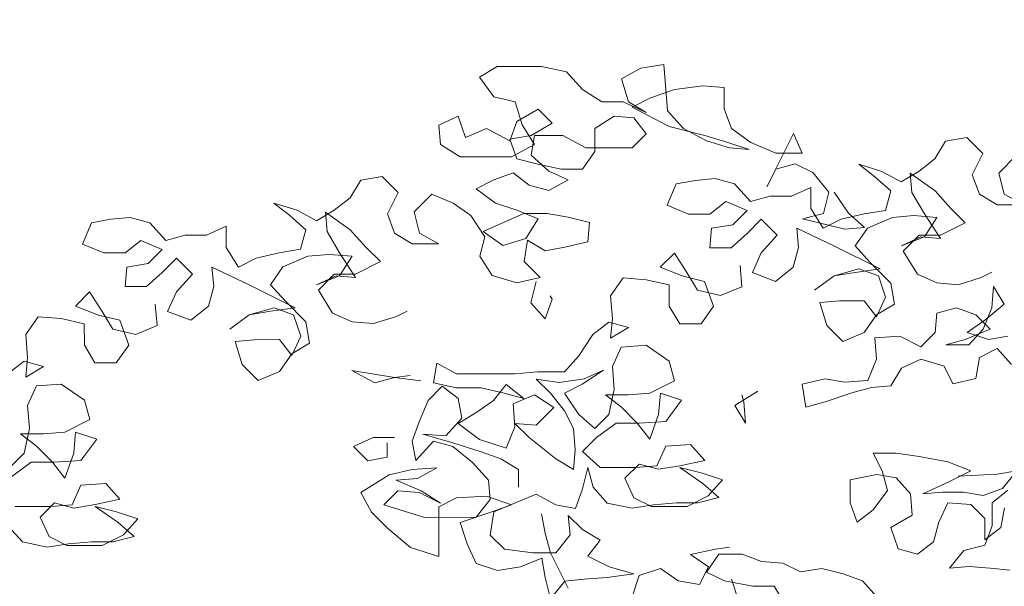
# Model space of a CAD drawing. Header units: millimetres. Extents: x -409347 to -76892, y 286088 to 1850972.
# Tile 32 of 256: x -228665 to -224092, y 420982 to 423615. Entities that reach past the tile are written whole.
import ezdxf

# ---------------------------------------------------------------- set-up
doc = ezdxf.new("R2010")
doc.units = ezdxf.units.MM
doc.linetypes.add('DGN Style 2', pattern=[3.08948, 1.853688, -1.235792])
for name, color, linetype, lineweight in [('a_drzewa', 7, 'Continuous', 0), ('A_P_WAND_BET_A_X', 25, 'Continuous', 0), ('A_P_WAND_BET_V_X', 131, 'DGN Style 2', 0)]:
    doc.layers.add(name, color=color, linetype=linetype, lineweight=lineweight)

msp = doc.modelspace()

# ---------------------------------------------------------------- linework, layer by layer
at = {"layer": 'a_drzewa', "ltscale": 1024}
for p, q in [((-226446.9, 423397.4), (-226529.2, 423347.9)), ((-226241.1, 423397.5), (-226446.9, 423397.4)), ((-226125.7, 423372.9), (-226241.1, 423397.5)), ((-225672.8, 423406.3), (-225779.9, 423389.7)), ((-225664.5, 423291), (-225672.8, 423406.3)), ((-226529.2, 423347.9), (-226463.3, 423257.3)), ((-226051.5, 423290.7), (-226125.7, 423372.9)), ((-225779.9, 423389.7), (-225870.4, 423340.2)), ((-225870.4, 423340.2), (-225837.4, 423233.2)), ((-225491.6, 423307.6), (-225623.3, 423291)), ((-225392.7, 423299.5), (-225491.6, 423307.6)), ((-226463.3, 423257.3), (-226364.4, 423232.7)), ((-225960.9, 423233.1), (-226051.5, 423290.7)), ((-225623.3, 423291), (-225738.6, 423249.8)), ((-225656.2, 423192.2), (-225664.5, 423291)), ((-225392.6, 423200.7), (-225392.7, 423299.5)), ((-226364.4, 423232.7), (-226331.4, 423125.7)), ((-225862.1, 423233.2), (-225960.9, 423233.1)), ((-225755, 423183.9), (-225862.1, 423233.2)), ((-225837.4, 423233.2), (-225755, 423183.9)), ((-225738.6, 423249.8), (-225820.9, 423208.5)), ((-226718.5, 423125.3), (-226627.9, 423166.6)), ((-226627.9, 423166.6), (-226594.9, 423067.8)), ((-226356.1, 423142.1), (-226257.3, 423199.9)), ((-226257.3, 423199.9), (-226191.4, 423134.1)), ((-225993.7, 423109.5), (-225903.2, 423167.3)), ((-225903.2, 423167.3), (-225812.6, 423159.1)), ((-225820.9, 423208.5), (-225647.9, 423118.1)), ((-225582, 423109.9), (-225656.2, 423192.2)), ((-225359.6, 423110.1), (-225392.6, 423200.7)), ((-226710.1, 423034.8), (-226718.5, 423125.3)), ((-226389, 423051.5), (-226356.1, 423142.1)), ((-226331.4, 423125.7), (-226273.7, 423035.2)), ((-226191.4, 423134.1), (-226290.2, 423076.3)), ((-225812.6, 423159.1), (-225754.9, 423085)), ((-226594.9, 423067.8), (-226496.1, 423109.1)), ((-226496.1, 423109.1), (-226389, 423051.5)), ((-226290.2, 423076.3), (-226389, 423059.8)), ((-226273.7, 423076.3), (-226290.1, 422985.7)), ((-226141.9, 423076.5), (-226273.7, 423076.3)), ((-226034.8, 423018.9), (-226141.9, 423076.5)), ((-225993.6, 423002.5), (-225993.7, 423109.5)), ((-225754.9, 423085), (-225820.7, 423019.1)), ((-225647.9, 423118.1), (-225483.1, 423077.1)), ((-225474.9, 423052.4), (-225582, 423109.9)), ((-225483.1, 423077.1), (-225376, 423044.2)), ((-225269, 423044.3), (-225359.6, 423110.1)), ((-225194.7, 422838.5), (-225071.4, 423085.7)), ((-225071.4, 423085.7), (-225030.1, 422995.1)), ((-226619.5, 422977.2), (-226710.1, 423034.8)), ((-226389, 423059.8), (-226356, 422969.2)), ((-226273.7, 423035.2), (-226380.7, 422977.4)), ((-225367.8, 423019.5), (-225474.9, 423052.4)), ((-225376, 423044.2), (-225277.2, 423011.4)), ((-225153.6, 422995), (-225269, 423044.3)), ((-224364.7, 423050.5), (-224414, 422968.1)), ((-224265.9, 423067.1), (-224364.7, 423050.5)), ((-224191.7, 422993), (-224265.9, 423067.1)), ((-226290.1, 422985.7), (-226207.7, 422911.7)), ((-226051.2, 422920.1), (-225993.6, 423002.5)), ((-225820.7, 423019.1), (-226034.8, 423018.9)), ((-225277.2, 423011.4), (-225367.8, 423019.5)), ((-225030.1, 422995.1), (-225153.6, 422995)), ((-224241, 422894.1), (-224191.7, 422993)), ((-224035.2, 422984.9), (-224117.5, 422902.5)), ((-226380.7, 422977.4), (-226619.5, 422977.2)), ((-226356, 422969.2), (-226265.3, 422944.6)), ((-226265.3, 422944.6), (-226150, 422920)), ((-225063, 422945.7), (-225153.6, 422920.9)), ((-224980.6, 422904.6), (-225063, 422945.7)), ((-224661, 422910.2), (-224768.1, 422943.1)), ((-224768.1, 422943.1), (-224694, 422885.5)), ((-224414, 422968.1), (-224488.1, 422910.4)), ((-226372.4, 422903.3), (-226462.9, 422870.3)), ((-226298.2, 422845.7), (-226372.4, 422903.3)), ((-226207.7, 422911.7), (-226117, 422870.6)), ((-226150, 422920), (-226051.2, 422920.1)), ((-225153.6, 422920.9), (-225194.7, 422838.5)), ((-224906.4, 422814.1), (-224980.6, 422904.6)), ((-224570.4, 422860.9), (-224661, 422910.2)), ((-224488.1, 422910.4), (-224570.4, 422860.9)), ((-224521, 422811.5), (-224529.3, 422902.1)), ((-224529.3, 422902.1), (-224413.9, 422819.9)), ((-224208, 422803.6), (-224241, 422894.1)), ((-224117.5, 422902.5), (-224092.7, 422803.7)), ((-227080.6, 422869.7), (-227129.9, 422787.3)), ((-226981.8, 422886.3), (-227080.6, 422869.7)), ((-226907.6, 422812.2), (-226981.8, 422886.3)), ((-226462.9, 422870.3), (-226545.2, 422829)), ((-226207.6, 422821.1), (-226298.2, 422845.7)), ((-226117, 422870.6), (-226207.6, 422821.1)), ((-225616.3, 422851.7), (-225657.4, 422752.8)), ((-225525.7, 422868.3), (-225616.3, 422851.7)), ((-225435.1, 422876.6), (-225525.7, 422868.3)), ((-225344.5, 422852), (-225435.1, 422876.6)), ((-225270.3, 422769.7), (-225344.5, 422852)), ((-224694, 422885.5), (-224619.8, 422819.7)), ((-226956.9, 422713.4), (-226907.6, 422812.2)), ((-226751.1, 422804.1), (-226833.4, 422721.7)), ((-226652.2, 422763), (-226751.1, 422804.1)), ((-226545.2, 422829), (-226454.6, 422763.2)), ((-224990.4, 422835.8), (-225080.9, 422794.5)), ((-224990.3, 422737), (-224990.4, 422835.8)), ((-224931, 422715.2), (-224906.4, 422814.1)), ((-224881.7, 422814.1), (-224815.7, 422715.3)), ((-224619.8, 422819.7), (-224644.4, 422729.1)), ((-224463.2, 422712.8), (-224521, 422811.5)), ((-224413.9, 422819.9), (-224339.7, 422737.6)), ((-224125.6, 422754.2), (-224208, 422803.6)), ((-224092.7, 422803.7), (-224002.1, 422754.4)), ((-227376.9, 422729.4), (-227484, 422762.3)), ((-227484, 422762.3), (-227409.8, 422704.7)), ((-227129.9, 422787.3), (-227204, 422729.6)), ((-226569.8, 422705.5), (-226652.2, 422763)), ((-226454.6, 422763.2), (-226355.7, 422730.4)), ((-225657.4, 422752.8), (-225558.5, 422711.8)), ((-225459.7, 422711.8), (-225385.6, 422769.6)), ((-225385.6, 422769.6), (-225286.8, 422728.5)), ((-225179.8, 422794.5), (-225270.3, 422769.7)), ((-225080.9, 422794.5), (-225179.8, 422794.5)), ((-224002.1, 422754.4), (-224125.6, 422754.2)), ((-227286.3, 422680.1), (-227376.9, 422729.4)), ((-227204, 422729.6), (-227286.3, 422680.1)), ((-227236.8, 422630.7), (-227245.1, 422721.3)), ((-227245.1, 422721.3), (-227129.8, 422639.1)), ((-226923.9, 422622.8), (-226956.9, 422713.4)), ((-226833.4, 422721.7), (-226808.6, 422622.9)), ((-226512.1, 422631.4), (-226322.8, 422713.9)), ((-226355.7, 422730.4), (-226256.9, 422689.3)), ((-226322.8, 422713.9), (-226215.7, 422714)), ((-226215.7, 422714), (-226116.9, 422697.7)), ((-225558.5, 422711.8), (-225459.7, 422711.8)), ((-225286.8, 422728.5), (-225352.6, 422662.5)), ((-225029.8, 422690.4), (-224931, 422715.2)), ((-224932.6, 422646.4), (-224990.3, 422737)), ((-224743.2, 422712.5), (-224850.3, 422687.7)), ((-224815.7, 422715.3), (-224741.6, 422649.5)), ((-224644.4, 422729.1), (-224743.2, 422712.5)), ((-224389, 422597.5), (-224463.2, 422712.8)), ((-224339.7, 422737.6), (-224273.8, 422671.8)), ((-228332.1, 422670.9), (-228373.2, 422572.1)), ((-228241.6, 422687.5), (-228332.1, 422670.9)), ((-228151, 422695.8), (-228241.6, 422687.5)), ((-228060.4, 422671.2), (-228151, 422695.8)), ((-227986.2, 422588.9), (-228060.4, 422671.2)), ((-227409.8, 422704.7), (-227335.7, 422638.9)), ((-226503.9, 422606.7), (-226569.8, 422705.5)), ((-226256.9, 422689.3), (-226314.4, 422598.7)), ((-226116.9, 422697.7), (-226018, 422673)), ((-226018, 422673), (-226026.2, 422582.4)), ((-225352.6, 422662.5), (-225451.4, 422646)), ((-225286.7, 422621.4), (-225220.8, 422687.4)), ((-225220.8, 422687.4), (-225146.7, 422613.3)), ((-224832.1, 422641.2), (-225029.8, 422690.4)), ((-224850.3, 422687.7), (-224932.6, 422646.4)), ((-224726.7, 422646.6), (-224611.4, 422696.2)), ((-224611.4, 422696.2), (-224512.6, 422704.5)), ((-224512.6, 422704.5), (-224405.6, 422696.3)), ((-224405.6, 422696.3), (-224463.1, 422605.7)), ((-224273.8, 422671.8), (-224389, 422614)), ((-227706.3, 422655), (-227796.8, 422613.8)), ((-227706.2, 422556.2), (-227706.3, 422655)), ((-227335.7, 422638.9), (-227360.3, 422548.3)), ((-227179.1, 422532), (-227236.8, 422630.7)), ((-227129.8, 422639.1), (-227055.6, 422556.8)), ((-226841.5, 422573.5), (-226923.9, 422622.8)), ((-226808.6, 422622.9), (-226717.9, 422573.6)), ((-226421.5, 422565.6), (-226512.1, 422631.4)), ((-225451.4, 422646), (-225459.5, 422555.4)), ((-225360.7, 422555.5), (-225286.7, 422621.4)), ((-225047.8, 422555.8), (-225056.1, 422646.3)), ((-225056.1, 422646.3), (-224883.1, 422564.1)), ((-224741.6, 422649.5), (-224832.1, 422641.2)), ((-224784.3, 422564.2), (-224726.7, 422646.6)), ((-228373.2, 422572.1), (-228274.4, 422531)), ((-228175.5, 422531.1), (-228101.5, 422588.8)), ((-228101.5, 422588.8), (-228002.6, 422547.7)), ((-227895.6, 422613.7), (-227986.2, 422588.9)), ((-227796.8, 422613.8), (-227895.6, 422613.7)), ((-226717.9, 422573.6), (-226841.5, 422573.5)), ((-226528.5, 422516.1), (-226503.9, 422606.7)), ((-226314.4, 422598.7), (-226421.5, 422565.6)), ((-226306.2, 422590.4), (-226322.6, 422491.6)), ((-226223.8, 422541.1), (-226306.2, 422590.4)), ((-226026.2, 422582.4), (-226133.2, 422557.6)), ((-225146.7, 422613.3), (-225220.7, 422530.9)), ((-224463.1, 422605.7), (-224570.1, 422564.4)), ((-224570.1, 422564.4), (-224479.6, 422605.7)), ((-224487.8, 422613.9), (-224561.9, 422539.7)), ((-224389, 422614), (-224487.8, 422613.9)), ((-224479.6, 422605.7), (-224389, 422597.5)), ((-228274.4, 422531), (-228175.5, 422531.1)), ((-228002.6, 422547.7), (-228068.4, 422481.8)), ((-227648.4, 422465.7), (-227706.2, 422556.2)), ((-227459.1, 422531.7), (-227566.1, 422506.9)), ((-227360.3, 422548.3), (-227459.1, 422531.7)), ((-227104.9, 422416.8), (-227179.1, 422532)), ((-227055.6, 422556.8), (-226989.6, 422491)), ((-226133.2, 422557.6), (-226223.8, 422541.1)), ((-225624.2, 422530.5), (-225690, 422464.6)), ((-225566.5, 422440), (-225624.2, 422530.5)), ((-225459.5, 422555.4), (-225360.7, 422555.5)), ((-225220.7, 422530.9), (-225261.8, 422440.3)), ((-225072.4, 422465.1), (-225047.8, 422555.8)), ((-224883.1, 422564.1), (-224668.9, 422457.3)), ((-224718.3, 422490.2), (-224784.3, 422564.2)), ((-224561.9, 422539.7), (-224495.9, 422432.7)), ((-228068.4, 422481.8), (-228167.3, 422465.2)), ((-228002.5, 422440.6), (-227936.7, 422506.6)), ((-227936.7, 422506.6), (-227862.5, 422432.5)), ((-227566.1, 422506.9), (-227648.4, 422465.7)), ((-227442.6, 422465.9), (-227327.3, 422515.4)), ((-227327.3, 422515.4), (-227228.5, 422523.7)), ((-227228.5, 422523.7), (-227121.4, 422515.6)), ((-227121.4, 422515.6), (-227179, 422424.9)), ((-226989.6, 422491), (-227104.9, 422433.2)), ((-226470.8, 422425.6), (-226528.5, 422516.1)), ((-226322.6, 422491.6), (-226248.4, 422417.5)), ((-224619.4, 422391.4), (-224718.3, 422490.2)), ((-228167.3, 422465.2), (-228175.4, 422374.6)), ((-228076.6, 422374.7), (-228002.5, 422440.6)), ((-227862.5, 422432.5), (-227936.6, 422350.1)), ((-227763.6, 422375), (-227772, 422465.6)), ((-227772, 422465.6), (-227598.9, 422383.4)), ((-227500.1, 422383.5), (-227442.6, 422465.9)), ((-227203.7, 422433.1), (-227277.7, 422358.9)), ((-227104.9, 422433.2), (-227203.7, 422433.1)), ((-225690, 422464.6), (-225583, 422423.5)), ((-225517, 422357.7), (-225566.5, 422440)), ((-225319.5, 422473.2), (-225311.1, 422374.3)), ((-225261.8, 422440.3), (-225154.7, 422399.2)), ((-225154.7, 422399.2), (-225072.4, 422465.1)), ((-224883, 422424.1), (-224767.7, 422457.2)), ((-224784.1, 422440.7), (-224883, 422424.1)), ((-224668.9, 422457.3), (-224784.1, 422440.7)), ((-224767.7, 422457.2), (-224677.1, 422424.3)), ((-224495.9, 422432.7), (-224405.3, 422391.6)), ((-224199.4, 422416.5), (-224150, 422441.3)), ((-227179, 422424.9), (-227286, 422383.6)), ((-227286, 422383.6), (-227195.5, 422424.9)), ((-227195.5, 422424.9), (-227104.9, 422416.8)), ((-226355.4, 422392.7), (-226470.8, 422425.6)), ((-226248.4, 422417.5), (-226355.4, 422392.7)), ((-226266.5, 422398.2), (-226291.1, 422299.3)), ((-225862.9, 422415), (-225920.5, 422332.6)), ((-225755.9, 422406.9), (-225862.9, 422415)), ((-225648.8, 422382.3), (-225755.9, 422406.9)), ((-225583, 422423.5), (-225484.1, 422398.9)), ((-225484.1, 422398.9), (-225442.8, 422283.6)), ((-224883, 422424.1), (-224973.5, 422358.2)), ((-224973.5, 422358.2), (-224883, 422424.1)), ((-224677.1, 422424.3), (-224644, 422325.5)), ((-224602.8, 422292.6), (-224619.4, 422391.4)), ((-224405.3, 422391.6), (-224306.4, 422383.5)), ((-224306.4, 422383.5), (-224199.4, 422416.5)), ((-228340.1, 422349.7), (-228405.9, 422283.8)), ((-228282.4, 422259.2), (-228340.1, 422349.7)), ((-228175.4, 422374.6), (-228076.6, 422374.7)), ((-227936.6, 422350.1), (-227977.7, 422259.5)), ((-227788.3, 422284.4), (-227763.6, 422375)), ((-227598.9, 422383.4), (-227384.7, 422276.5)), ((-227434.2, 422309.4), (-227500.1, 422383.5)), ((-227277.7, 422358.9), (-227211.8, 422252)), ((-225648.7, 422283.4), (-225648.8, 422382.3)), ((-225409.9, 422333.1), (-225517, 422357.7)), ((-225311.1, 422374.3), (-225409.9, 422333.1)), ((-224149.9, 422276.6), (-224141.7, 422375.4)), ((-224141.7, 422375.4), (-224092.2, 422293.1)), ((-227335.3, 422210.7), (-227434.2, 422309.4)), ((-226291.1, 422299.3), (-226225.1, 422225.3)), ((-226225.1, 422225.3), (-226192.3, 422315.9)), ((-226192.3, 422315.9), (-226200.5, 422332.3)), ((-225920.5, 422332.6), (-225912.2, 422225.6)), ((-224858.1, 422308.9), (-224948.7, 422300.6)), ((-224948.7, 422300.6), (-224915.7, 422193.5)), ((-224742.8, 422309), (-224858.1, 422308.9)), ((-224685.1, 422234.9), (-224742.8, 422309)), ((-224644, 422325.5), (-224685.1, 422234.9)), ((-228405.9, 422283.8), (-228298.8, 422242.7)), ((-228232.9, 422176.9), (-228282.4, 422259.2)), ((-228035.3, 422292.4), (-228027, 422193.6)), ((-227977.7, 422259.5), (-227870.6, 422218.4)), ((-227870.6, 422218.4), (-227788.3, 422284.4)), ((-227598.8, 422243.4), (-227483.6, 422276.4)), ((-227500, 422259.9), (-227598.8, 422243.4)), ((-227384.7, 422276.5), (-227500, 422259.9)), ((-227483.6, 422276.4), (-227392.9, 422243.5)), ((-227211.8, 422252), (-227121.1, 422210.9)), ((-226915.3, 422235.8), (-226865.9, 422260.5)), ((-225599.2, 422201.1), (-225648.7, 422283.4)), ((-225442.8, 422283.6), (-225500.4, 422201.2)), ((-224685.1, 422243.1), (-224602.8, 422292.6)), ((-224413.3, 422161), (-224405.2, 422251.6)), ((-224405.2, 422251.6), (-224314.6, 422276.4)), ((-224314.6, 422276.4), (-224224, 422243.6)), ((-224191, 422177.7), (-224149.9, 422276.6)), ((-224092.2, 422293.1), (-224182.8, 422218.9)), ((-228578.8, 422234.2), (-228636.4, 422151.8)), ((-228471.7, 422226.1), (-228578.8, 422234.2)), ((-228364.7, 422201.5), (-228471.7, 422226.1)), ((-228298.8, 422242.7), (-228200, 422218.1)), ((-228200, 422218.1), (-228158.7, 422102.8)), ((-227598.8, 422243.4), (-227689.3, 422177.4)), ((-227689.3, 422177.4), (-227598.8, 422243.4)), ((-227392.9, 422243.5), (-227359.9, 422144.8)), ((-227318.7, 422111.9), (-227335.3, 422210.7)), ((-227121.1, 422210.9), (-227022.3, 422202.7)), ((-227022.3, 422202.7), (-226915.3, 422235.8)), ((-225928.6, 422209.1), (-226002.7, 422151.4)), ((-225838, 422184.4), (-225928.6, 422209.1)), ((-225912.2, 422225.6), (-225920.3, 422135)), ((-224742.7, 422160.7), (-224685.1, 422243.1)), ((-224182.8, 422218.9), (-224265.1, 422161.2)), ((-224224, 422243.6), (-224158, 422177.7)), ((-228364.6, 422102.7), (-228364.7, 422201.5)), ((-228125.8, 422152.3), (-228232.9, 422176.9)), ((-228027, 422193.6), (-228125.8, 422152.3)), ((-225920.3, 422135), (-225838, 422184.4)), ((-225500.4, 422201.2), (-225599.2, 422201.1)), ((-224915.7, 422193.5), (-224841.5, 422119.5)), ((-224841.5, 422119.5), (-224742.7, 422160.7)), ((-224479.1, 422095.1), (-224413.3, 422161)), ((-224158, 422177.7), (-224273.3, 422128.2)), ((-224265.1, 422161.2), (-224166.2, 422128.3)), ((-224256.8, 422103.5), (-224191, 422177.7)), ((-228636.4, 422151.8), (-228628, 422044.8)), ((-227574, 422128.1), (-227664.6, 422119.8)), ((-227664.6, 422119.8), (-227631.5, 422012.7)), ((-227458.7, 422128.2), (-227574, 422128.1)), ((-227401, 422054.1), (-227458.7, 422128.2)), ((-227359.9, 422144.8), (-227401, 422054.1)), ((-226002.7, 422151.4), (-226068.5, 422052.5)), ((-224693.3, 422136.1), (-224578, 422144.4)), ((-224685, 422037.3), (-224693.3, 422136.1)), ((-224578, 422144.4), (-224479.1, 422095.1)), ((-224273.3, 422128.2), (-224363.8, 422103.4)), ((-224166.2, 422128.3), (-224075.6, 422144.9)), ((-228315.1, 422020.4), (-228364.6, 422102.7)), ((-228158.7, 422102.8), (-228216.3, 422020.4)), ((-227401, 422062.4), (-227318.7, 422111.9)), ((-225912, 422003.2), (-225870.9, 422093.8)), ((-225870.9, 422093.8), (-225755.6, 422102.2)), ((-225755.6, 422102.2), (-225648.5, 422028.1)), ((-224363.8, 422103.4), (-224256.8, 422103.5)), ((-224125, 422087.2), (-224207.3, 422045.9)), ((-224059.1, 422013.1), (-224125, 422087.2)), ((-228644.5, 422028.3), (-228718.6, 421970.6)), ((-228553.9, 422003.7), (-228644.5, 422028.3)), ((-228628, 422044.8), (-228636.2, 421954.2)), ((-227458.6, 421980), (-227401, 422062.4)), ((-226068.5, 422052.5), (-226134.3, 421978.3)), ((-225648.5, 422028.1), (-225623.7, 421937.6)), ((-224726, 421938.4), (-224685, 422037.3)), ((-224479.1, 422037.5), (-224569.6, 421996.2)), ((-224372, 422004.6), (-224479.1, 422037.5)), ((-224207.3, 422045.9), (-224223.7, 421947.1)), ((-228636.2, 421954.2), (-228553.9, 422003.7)), ((-228216.3, 422020.4), (-228315.1, 422020.4)), ((-227631.5, 422012.7), (-227557.4, 421938.7)), ((-227557.4, 421938.7), (-227458.6, 421980)), ((-226924.9, 421952.9), (-227122.5, 421985.6)), ((-227122.5, 421985.6), (-227015.4, 421928.1)), ((-226727.3, 422018.9), (-226743.7, 421928.3)), ((-226636.6, 421969.6), (-226727.3, 422018.9)), ((-226257.8, 421978.2), (-226364.9, 421969.8)), ((-226134.3, 421978.3), (-226257.8, 421978.2)), ((-225953.1, 421986.7), (-226051.9, 421920.7)), ((-226043.7, 421945.4), (-225953.1, 421986.7)), ((-225903.6, 421896.2), (-225912, 422003.2)), ((-224569.6, 421996.2), (-224619, 421913.8)), ((-224330.7, 421922.3), (-224372, 422004.6)), ((-227015.4, 421928.1), (-226924.9, 421952.9)), ((-226924.9, 421952.9), (-226850.8, 421961.2)), ((-226801.3, 421936.5), (-226924.9, 421952.9)), ((-226364.9, 421969.8), (-226636.6, 421969.6)), ((-226200.1, 421879.4), (-226266, 421945.2)), ((-226266, 421945.2), (-226159, 421928.9)), ((-226159, 421928.9), (-226043.7, 421945.4)), ((-225623.7, 421937.6), (-225738.9, 421879.8)), ((-225030.7, 421921.7), (-224923.7, 421946.5)), ((-224923.7, 421946.5), (-224833.1, 421930.1)), ((-224833.1, 421930.1), (-224726, 421938.4)), ((-224223.7, 421947.1), (-224330.7, 421922.3)), ((-228627.8, 421822.4), (-228586.7, 421913)), ((-228586.7, 421913), (-228471.5, 421921.4)), ((-228471.5, 421921.4), (-228364.3, 421847.4)), ((-226768.3, 421845.9), (-226702.5, 421911.9)), ((-226743.7, 421928.3), (-226636.6, 421903.7)), ((-226702.5, 421911.9), (-226628.3, 421854.3)), ((-226636.6, 421903.7), (-226521.3, 421903.8)), ((-226521.3, 421903.8), (-226414.2, 421879.2)), ((-226406, 421920.4), (-226463.6, 421846.2)), ((-226323.6, 421854.6), (-226406, 421920.4)), ((-226051.9, 421920.7), (-226134.2, 421879.5)), ((-225928.2, 421780.8), (-225903.6, 421896.2)), ((-225236.6, 421888.5), (-225343.6, 421822.5)), ((-225014.2, 421814.6), (-225030.7, 421921.7)), ((-224709.5, 421905.5), (-224800.1, 421880.7)), ((-224619, 421913.8), (-224709.5, 421905.5)), ((-228364.3, 421847.4), (-228339.5, 421756.8)), ((-226809.4, 421747.1), (-226768.3, 421845.9)), ((-226628.3, 421854.3), (-226611.8, 421763.7)), ((-226463.6, 421846.2), (-226545.9, 421788.5)), ((-226414.2, 421879.2), (-226323.6, 421854.6)), ((-226373, 421829.8), (-226274.2, 421871.1)), ((-226274.2, 421871.1), (-226183.6, 421813.5)), ((-226134.1, 421797.1), (-226200.1, 421879.4)), ((-226134.2, 421879.5), (-226068.2, 421780.7)), ((-225837.7, 421871.5), (-225944.8, 421871.4)), ((-225944.8, 421871.4), (-225870.6, 421813.8)), ((-225738.9, 421879.8), (-225837.7, 421871.5)), ((-225697.7, 421781), (-225689.5, 421879.9)), ((-225689.5, 421879.9), (-225590.7, 421847)), ((-225590.7, 421847), (-225664.7, 421748.1)), ((-225302.4, 421839.1), (-225310.7, 421872)), ((-225294.1, 421740.2), (-225302.4, 421839.1)), ((-224923.6, 421839.4), (-225014.2, 421814.6)), ((-224800.1, 421880.7), (-224923.6, 421839.4)), ((-228619.5, 421715.4), (-228627.8, 421822.4)), ((-226364.7, 421722.8), (-226373, 421829.8)), ((-226183.6, 421813.5), (-226265.8, 421731.1)), ((-226092.9, 421714.8), (-226134.1, 421797.1)), ((-225870.6, 421813.8), (-225796.4, 421739.8)), ((-225343.6, 421822.5), (-225294.1, 421740.2)), ((-228339.5, 421756.8), (-228454.8, 421699.1)), ((-226842.2, 421656.5), (-226809.4, 421747.1)), ((-226611.8, 421763.7), (-226685.8, 421681.3)), ((-226545.9, 421788.5), (-226628.2, 421739)), ((-226068.2, 421780.7), (-225994.1, 421714.9)), ((-225994.1, 421714.9), (-225928.2, 421780.8)), ((-225664.7, 421748.1), (-225788.2, 421739.8)), ((-225738.7, 421665.7), (-225697.7, 421781)), ((-228644.1, 421600.1), (-228619.5, 421715.4)), ((-226628.2, 421739), (-226529.3, 421665)), ((-226405.7, 421623.9), (-226364.7, 421722.8)), ((-226265.8, 421731.1), (-226364.7, 421739.3)), ((-226364.7, 421739.3), (-226298.7, 421673.4)), ((-226084.6, 421616), (-226092.9, 421714.8)), ((-225895.3, 421739.7), (-225985.8, 421673.7)), ((-225788.2, 421739.8), (-225895.3, 421739.7)), ((-225796.4, 421739.8), (-225738.7, 421665.7)), ((-228553.6, 421690.7), (-228660.7, 421690.6)), ((-228660.7, 421690.6), (-228586.5, 421633)), ((-228454.8, 421699.1), (-228553.6, 421690.7)), ((-228413.5, 421600.3), (-228405.4, 421699.1)), ((-228405.4, 421699.1), (-228306.5, 421666.2)), ((-228306.5, 421666.2), (-228380.5, 421567.4)), ((-227023.4, 421672.8), (-227114, 421631.5)), ((-226924.6, 421672.9), (-227023.4, 421672.8)), ((-226825.7, 421565.9), (-226842.2, 421656.5)), ((-226743.4, 421656.6), (-226825.7, 421565.9)), ((-226685.8, 421681.3), (-226792.9, 421689.5)), ((-226792.9, 421689.5), (-226652.8, 421648.4)), ((-226652.8, 421631.9), (-226743.4, 421656.6)), ((-226529.3, 421665), (-226405.7, 421623.9)), ((-226298.7, 421673.4), (-226175.1, 421574.7)), ((-225985.8, 421673.7), (-226051.6, 421607.8)), ((-228586.5, 421633), (-228512.3, 421559)), ((-227114, 421631.5), (-227048, 421565.7)), ((-226957.5, 421582.2), (-226957.5, 421648.1)), ((-226652.8, 421648.4), (-226521, 421607.4)), ((-226562.2, 421557.9), (-226652.8, 421631.9)), ((-226092.7, 421525.4), (-226084.6, 421616)), ((-225705.7, 421542.2), (-225664.6, 421632.8)), ((-225664.6, 421632.8), (-225549.3, 421641.2)), ((-225549.3, 421641.2), (-225483.3, 421567.1)), ((-228709.9, 421534.1), (-228644.1, 421600.1)), ((-228380.5, 421567.4), (-228504.1, 421559)), ((-228454.6, 421484.9), (-228413.5, 421600.3)), ((-227048, 421565.7), (-226957.5, 421582.2)), ((-226521, 421607.4), (-226430.4, 421574.5)), ((-226430.4, 421574.5), (-226348, 421525.2)), ((-226175.1, 421574.7), (-226092.7, 421525.4)), ((-226051.6, 421607.8), (-225969.2, 421533.7)), ((-225483.3, 421567.1), (-225598.6, 421542.3)), ((-224594, 421600.9), (-224701, 421600.8)), ((-224701, 421600.8), (-224659.8, 421518.5)), ((-224486.9, 421584.5), (-224594, 421600.9)), ((-224355.1, 421559.9), (-224486.9, 421584.5)), ((-228611.1, 421558.9), (-228701.7, 421492.9)), ((-228504.1, 421559), (-228611.1, 421558.9)), ((-228512.3, 421559), (-228454.6, 421484.9)), ((-226949.2, 421499.9), (-226842.1, 421524.7)), ((-226842.1, 421524.7), (-226726.8, 421533)), ((-226726.8, 421533), (-226817.4, 421483.6)), ((-226488, 421475.6), (-226562.2, 421557.9)), ((-226348, 421525.2), (-226347.9, 421442.8)), ((-226026.8, 421533.7), (-226051.5, 421434.8)), ((-226002.1, 421443.1), (-226026.8, 421533.7)), ((-225969.2, 421533.7), (-225804.5, 421533.9)), ((-225788, 421550.4), (-225853.9, 421484.4)), ((-225804.5, 421533.9), (-225705.7, 421542.2)), ((-225697.4, 421525.8), (-225788, 421550.4)), ((-225598.6, 421542.3), (-225697.4, 421525.8)), ((-225499.8, 421509.5), (-225598.6, 421534.1)), ((-225598.6, 421534.1), (-225491.5, 421460.1)), ((-224659.8, 421518.5), (-224635, 421427.9)), ((-224248, 421518.8), (-224355.1, 421559.9)), ((-224346.8, 421469.3), (-224248, 421518.8)), ((-224124.5, 421502.5), (-224033.9, 421519)), ((-224033.9, 421519), (-224099.7, 421436.6)), ((-227080.8, 421417.4), (-226949.2, 421499.9)), ((-226817.4, 421483.6), (-226916.2, 421475.2)), ((-226916.2, 421475.2), (-226800.9, 421425.9)), ((-226479.6, 421385), (-226488, 421475.6)), ((-225853.9, 421484.4), (-225812.6, 421393.9)), ((-225400.9, 421476.6), (-225499.8, 421509.5)), ((-225466.7, 421402.4), (-225400.9, 421476.6)), ((-224808, 421477.2), (-224684.5, 421502)), ((-224807.9, 421370.1), (-224808, 421477.2)), ((-224684.5, 421502), (-224593.9, 421485.6)), ((-224593.9, 421485.6), (-224527.9, 421411.5)), ((-224305.6, 421494.1), (-224124.5, 421502.5)), ((-228421.5, 421361.4), (-228380.4, 421452.1)), ((-228380.4, 421452.1), (-228265.2, 421460.4)), ((-228265.2, 421460.4), (-228199.2, 421386.3)), ((-226051.5, 421434.8), (-226084.3, 421344.2)), ((-225936.1, 421369.1), (-226002.1, 421443.1)), ((-225491.5, 421460.1), (-225417.3, 421394.2)), ((-224635, 421427.9), (-224700.8, 421337.3)), ((-224470.3, 421411.6), (-224346.8, 421469.3)), ((-224099.7, 421436.6), (-224190.3, 421403.6)), ((-224149.1, 421370.7), (-224075, 421428.4)), ((-228199.2, 421386.3), (-228314.5, 421361.5)), ((-227031.4, 421326.9), (-227080.8, 421417.4)), ((-226907.9, 421425.8), (-226973.7, 421359.9)), ((-226809.1, 421417.7), (-226907.9, 421425.8)), ((-226710.2, 421368.4), (-226809.1, 421417.7)), ((-226800.9, 421425.9), (-226710.2, 421368.4)), ((-226636.1, 421393.1), (-226718.4, 421351.9)), ((-226496.1, 421401.5), (-226636.1, 421393.1)), ((-226545.5, 421302.6), (-226479.6, 421385)), ((-226380.8, 421360.4), (-226496.1, 421401.5)), ((-226265.6, 421409.9), (-226463.1, 421327.4)), ((-226174.9, 421360.6), (-226265.6, 421409.9)), ((-225812.6, 421393.9), (-225730.2, 421352.8)), ((-225565.5, 421352.9), (-225466.7, 421402.4)), ((-225417.3, 421394.2), (-225516.1, 421369.4)), ((-224527.9, 421411.5), (-224519.6, 421312.7)), ((-224379.7, 421419.9), (-224470.3, 421411.6)), ((-224280.9, 421420), (-224379.7, 421419.9)), ((-224190.3, 421403.6), (-224280.9, 421420)), ((-228685.1, 421353), (-228520.4, 421353.1)), ((-228503.9, 421369.6), (-228569.7, 421303.7)), ((-228520.4, 421353.1), (-228421.5, 421361.4)), ((-228413.3, 421345), (-228503.9, 421369.6)), ((-228314.5, 421361.5), (-228413.3, 421345)), ((-228215.6, 421328.7), (-228314.5, 421353.3)), ((-228314.5, 421353.3), (-228207.3, 421279.3)), ((-226973.7, 421359.9), (-226784.3, 421302.4)), ((-226718.4, 421351.9), (-226718.2, 421121.3)), ((-226471.4, 421327.4), (-226380.8, 421360.4)), ((-226084.3, 421344.2), (-226174.9, 421360.6)), ((-225820.8, 421344.5), (-225936.1, 421369.1)), ((-225722, 421361), (-225820.8, 421344.5)), ((-225730.2, 421352.8), (-225565.5, 421352.9)), ((-225614.9, 421369.4), (-225722, 421361)), ((-225516.1, 421369.4), (-225614.9, 421369.4)), ((-224774.8, 421279.5), (-224807.9, 421370.1)), ((-224700.8, 421337.3), (-224774.8, 421279.5)), ((-224396, 421279.9), (-224354.9, 421370.5)), ((-224354.9, 421370.5), (-224247.9, 421362.4)), ((-224247.9, 421362.4), (-224181.9, 421296.6)), ((-224149, 421263.6), (-224149.1, 421370.7)), ((-224107.8, 421255.4), (-224091.4, 421346)), ((-228569.7, 421303.7), (-228528.5, 421213.1)), ((-228116.8, 421295.8), (-228215.6, 421328.7)), ((-228182.6, 421221.7), (-228116.8, 421295.8)), ((-226957.2, 421252.8), (-227031.4, 421326.9)), ((-226784.3, 421302.4), (-226545.5, 421302.6)), ((-226619.5, 421277.9), (-226471.4, 421327.4)), ((-226463.1, 421327.4), (-226479.5, 421220.3)), ((-226240.8, 421319.4), (-226224.2, 421228.8)), ((-226108.9, 421220.7), (-226117.2, 421311.3)), ((-226117.2, 421311.3), (-226051.3, 421245.4)), ((-224519.6, 421312.7), (-224618.4, 421255)), ((-224181.9, 421296.6), (-224181.8, 421197.7)), ((-228652, 421188.3), (-228717.9, 421262.3)), ((-228207.3, 421279.3), (-228133.2, 421213.5)), ((-226850, 421162.3), (-226957.2, 421252.8)), ((-226586.5, 421179.1), (-226619.5, 421277.9)), ((-226051.3, 421245.4), (-225968.9, 421196.1)), ((-224618.4, 421255), (-224585.3, 421156.2)), ((-224420.7, 421189.3), (-224396, 421279.9)), ((-224181.8, 421173), (-224149, 421263.6)), ((-224181.8, 421197.7), (-224107.8, 421255.4)), ((-228528.5, 421213.1), (-228446.1, 421172)), ((-228281.4, 421172.2), (-228182.6, 421221.7)), ((-228133.2, 421213.5), (-228232, 421188.7)), ((-226479.5, 421220.3), (-226413.6, 421154.5)), ((-226224.2, 421228.8), (-226199.4, 421138.2)), ((-226174.7, 421138.3), (-226108.9, 421220.7)), ((-228536.6, 421163.7), (-228652, 421188.3)), ((-228437.8, 421180.2), (-228536.6, 421163.7)), ((-228446.1, 421172), (-228281.4, 421172.2)), ((-228330.8, 421188.6), (-228437.8, 421180.2)), ((-228232, 421188.7), (-228330.8, 421188.6)), ((-226718.2, 421121.3), (-226850, 421162.3)), ((-226545.3, 421088.5), (-226586.5, 421179.1)), ((-226413.6, 421154.5), (-226281.8, 421138.2)), ((-225968.9, 421196.1), (-226026.5, 421121.9)), ((-225548.8, 421130.6), (-225433.6, 421155.4)), ((-225433.6, 421155.4), (-225367.7, 421163.7)), ((-224585.3, 421156.2), (-224494.7, 421131.6)), ((-224494.7, 421131.6), (-224420.7, 421189.3)), ((-224280.6, 421148.2), (-224181.8, 421173)), ((-226240.6, 421113.5), (-226339.4, 421072.2)), ((-226281.8, 421138.2), (-226174.7, 421138.3)), ((-226224, 421022.9), (-226240.6, 421113.5)), ((-226199.4, 421138.2), (-226116.9, 420973.6)), ((-226026.5, 421121.9), (-225927.6, 421072.6)), ((-225466.4, 421073), (-225548.8, 421130.6)), ((-225417.1, 421130.7), (-225474.6, 421048.3)), ((-225310, 421130.8), (-225417.1, 421130.7)), ((-225219.4, 421098), (-225310, 421130.8)), ((-224346.4, 421065.8), (-224280.6, 421148.2)), ((-226446.4, 421055.7), (-226545.3, 421088.5)), ((-226339.4, 421072.2), (-226446.4, 421055.7)), ((-225927.6, 421072.6), (-225812.3, 421039.8)), ((-225787.6, 421031.6), (-225688.8, 421064.6)), ((-225688.8, 421064.6), (-225606.4, 421007)), ((-225507.5, 420990.6), (-225466.4, 421073)), ((-225120.6, 421089.8), (-225219.4, 421098)), ((-225038.2, 421048.7), (-225120.6, 421089.8)), ((-224939.4, 421065.3), (-225038.2, 421048.7)), ((-224840.5, 421040.7), (-224939.4, 421065.3)), ((-224255.8, 421074.1), (-224346.4, 421065.8)), ((-224157, 421066), (-224255.8, 421074.1)), ((-224066.4, 421057.8), (-224157, 421066)), ((-226199.2, 420924.1), (-226224, 421022.9)), ((-226042.8, 421014.9), (-226133.4, 421006.5)), ((-225935.8, 421023.2), (-226042.8, 421014.9)), ((-225812.3, 421039.8), (-225935.8, 421023.2)), ((-225820.4, 420932.7), (-225787.6, 421031.6)), ((-225474.6, 421048.3), (-225392.2, 421007.2)), ((-225359.3, 421015.5), (-225326.3, 420916.7)), ((-224749.9, 421007.8), (-224840.5, 421040.7)), ((-226133.4, 421006.5), (-226199.2, 420924.1)), ((-225606.4, 421007), (-225507.5, 420990.6)), ((-225392.2, 421007.2), (-225260.5, 420982.6)), ((-225260.5, 420982.6), (-225161.6, 420982.7)), ((-225161.6, 420982.7), (-225112.1, 420900.4)), ((-224683.9, 420933.7), (-224749.9, 421007.8))]:
    msp.add_line(p, q, dxfattribs=at)
at = {"layer": 'A_P_WAND_BET_A_X', "ltscale": 0.01}
msp.add_3dface([(-409346.6, 1850971.6), (-87526.5, 1850971.6), (-87526.5, 286087.9), (-409346.6, 286087.9)], dxfattribs=at)
at = {"layer": 'A_P_WAND_BET_V_X'}
msp.add_3dface([(-346399.5, 477353.8), (-346399.5, 342353.8), (-171399.5, 342353.8), (-171399.5, 477353.8)], dxfattribs=at)

doc.saveas('drawing.dxf')
